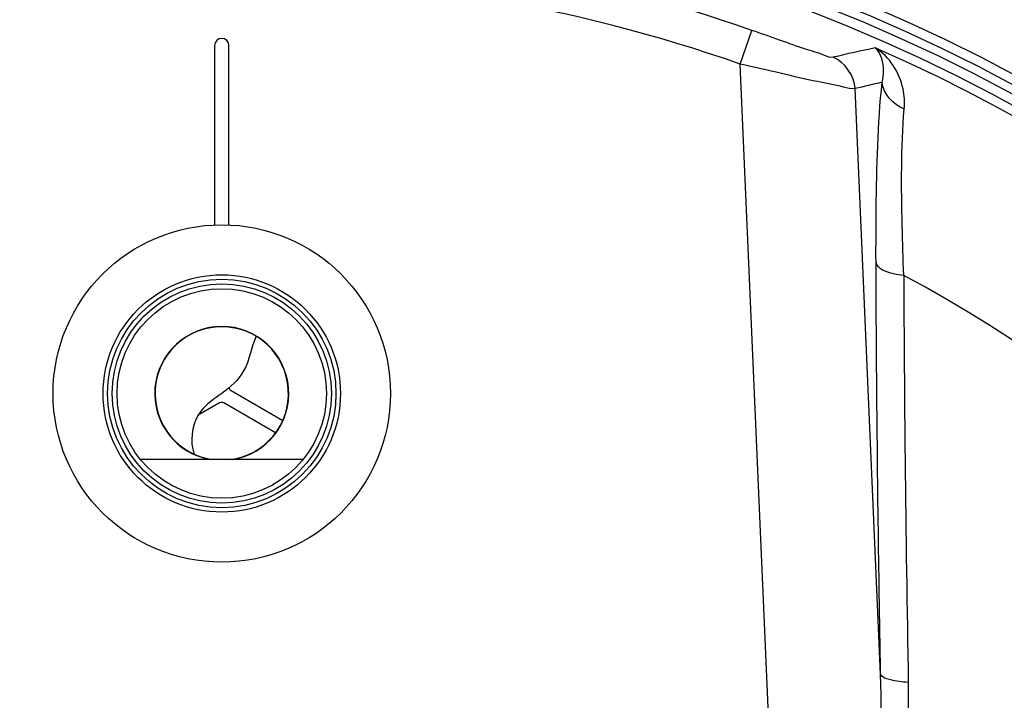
# Model space of a CAD drawing. Header units: millimetres. Extents: x 0 to 297, y 0 to 210.
# Tile 28 of 36: x 225 to 239, y 168 to 178. Entities that reach past the tile are written whole.
import ezdxf

# ---------------------------------------------------------------- set-up
doc = ezdxf.new("R2010")
doc.units = ezdxf.units.MM
doc.header["$LTSCALE"] = 16.335
doc.layers.get('0').update_dxf_attribs({"linetype": 'CONTINUOUS'})
doc.layers.add('08_SURFACES', color=7, linetype='CONTINUOUS')
doc.layers.add('AXES_REF', color=7, linetype='CONTINUOUS')

msp = doc.modelspace()

# ---------------------------------------------------------------- linework, layer by layer
at = {"color": 9, "linetype": 'Continuous'}
for p, q in [((235.328, 176.95), (235.492, 177.421)), ((236.053, 160.34), (235.328, 176.95)), ((237.296, 168.404), (236.938, 176.605))]:
    msp.add_line(p, q, dxfattribs=at)
at = {"color": 7, "linetype": 'Continuous'}
for p, q in [((227.966, 177.209), (227.966, 174.696)), ((228.166, 174.697), (228.166, 177.209)), ((228.196, 172.376), (228.92, 171.958)), ((228.036, 172.203), (227.735, 172.029)), ((228.82, 171.785), (228.096, 172.203)), ((229.204, 171.409), (226.928, 171.409))]:
    msp.add_line(p, q, dxfattribs=at)
for radius in [1.662, 1.6, 1.536, 1.467]:
    msp.add_circle((228.066, 172.335), radius, dxfattribs=at)
for centre, radius, start, end in [((228.066, 156.209), 23, 262.157, 262.0955), ((228.066, 177.209), 0.1, 0, 180), ((228.066, 172.335), 0.934, 277.1137, 262.8763), ((228.226, 172.428), 0.06, 192.191, 240), ((228.066, 172.151), 0.06, 60, 120)]:
    msp.add_arc(centre, radius, start, end, dxfattribs=at)
at = {"color": 9, "linetype": 'Continuous'}
for centre, radius, start, end in [((228.066, 156.209), 22.475, 70.7047, 109.2953), ((228.066, 156.209), 21.975, 70.7047, 109.2953), ((228.066, 156.209), 22.878, 278.866, 66.4127), ((243.833, 145.948), 31.92, 101.9563, 103.0419), ((244.298, 146.301), 31.185, 102.9353, 103.6506), ((614.263, 175.439), 376.646, 180.22071, 180.61301), ((228.066, 172.335), 0.939, 279.4809, 260.5168), ((646.12, 175.781), 408.505, 180.61316, 181.05101)]:
    msp.add_arc(centre, radius, start, end, dxfattribs=at)
for points, knots in [([(236.63, 177.045), (236.59, 177.035), (236.458, 177.098), (236.215, 177.161), (235.876, 177.289), (235.625, 177.375), (235.492, 177.421)], [0, 0, 0, 0, 0.103731, 0.334818, 0.648101, 1, 1, 1, 1]), ([(237.626, 176.32), (237.634, 176.414), (237.619, 176.74), (237.418, 177.056), (237.221, 177.176)], [0, 0, 0, 0, 0.288947, 1, 1, 1, 1]), ([(237.317, 176.694), (237.33, 176.746), (237.354, 176.911), (237.304, 177.098), (237.221, 177.176)], [0, 0, 0, 0, 0.319668, 1, 1, 1, 1]), ([(236.938, 176.605), (236.884, 176.595), (236.704, 176.65), (236.363, 176.707), (235.88, 176.825), (235.52, 176.906), (235.328, 176.95)], [0, 0, 0, 0, 0.100717, 0.326216, 0.640481, 1, 1, 1, 1]), ([(237.231, 174.169), (237.23, 174.42), (237.235, 175.262), (237.254, 176.106), (237.317, 176.694)], [0, 0, 0, 0, 0.298028, 1, 1, 1, 1]), ([(237.62, 173.988), (237.611, 174.219), (237.588, 174.996), (237.581, 175.776), (237.626, 176.32)], [0, 0, 0, 0, 0.297462, 1, 1, 1, 1]), ([(237.296, 168.404), (237.287, 168.894), (237.255, 170.815), (237.237, 172.737), (237.231, 174.169)], [0, 0, 0, 0, 0.254874, 1, 1, 1, 1]), ([(237.62, 173.988), (237.571, 173.993), (237.436, 174.014), (237.253, 174.075), (237.231, 174.169)], [0, 0, 0, 0, 0.336112, 1, 1, 1, 1]), ([(235.963, 160.293), (236.008, 160.205), (236.102, 160.044), (236.278, 159.822), (236.491, 159.863), (236.615, 160.021), (236.764, 160.328), (236.905, 160.8), (237.04, 161.37), (237.154, 161.946), (237.286, 162.715), (237.423, 163.678), (237.549, 164.835), (237.668, 166.37), (237.698, 167.523), (237.684, 168.288)], [0, 0, 0, 0, 0.031938, 0.06332, 0.078634, 0.094432, 0.125864, 0.188963, 0.25209, 0.31515, 0.378112, 0.503675, 0.628698, 0.753121, 1, 1, 1, 1]), ([(236.053, 160.34), (236.122, 160.167), (236.406, 159.616), (236.697, 160.437), (236.785, 160.917), (236.887, 161.512), (236.964, 162.081), (237.056, 162.85), (237.148, 163.809), (237.231, 164.96), (237.304, 166.491), (237.315, 167.64), (237.296, 168.404)], [0, 0, 0, 0, 0.060954, 0.121211, 0.184376, 0.247549, 0.310682, 0.373758, 0.499699, 0.625325, 0.750601, 1, 1, 1, 1]), ([(237.684, 168.288), (237.595, 168.292), (237.47, 168.308), (237.312, 168.358), (237.296, 168.404)], [0, 0, 0, 0, 0.649616, 1, 1, 1, 1])]:
    msp.add_open_spline(points, degree=3, knots=knots, dxfattribs=at)
for points in [[(236.938, 176.605), (236.93, 176.783), (236.796, 176.976), (236.63, 177.045)], [(237.626, 176.32), (237.475, 176.378), (237.332, 176.533), (237.317, 176.694)]]:
    msp.add_open_spline(points, degree=3, dxfattribs=at)
at = {"color": 7, "linetype": 'Continuous'}
msp.add_open_spline([(228.546, 173.137), (228.478, 172.98), (228.436, 172.641), (228.086, 172.337), (227.696, 172.089), (227.614, 171.71), (227.671, 171.509), (227.678, 171.486)], degree=3, knots=[0, 0, 0, 0, 0.263027, 0.4883, 0.685456, 0.964504, 1, 1, 1, 1], dxfattribs=at)
at = {"layer": '08_SURFACES', "color": 9, "linetype": 'Continuous'}
msp.add_arc((228.066, 156.209), 20.184, 0.2839, 61.7481, dxfattribs=at)
at = {"layer": 'AXES_REF', "color": 7, "linetype": 'Continuous'}
for centre, radius in [((228.066, 156.209), 23.39), ((228.066, 156.209), 23.14), ((228.066, 172.335), 2.363)]:
    msp.add_circle(centre, radius, dxfattribs=at)
at = {"layer": 'AXES_REF', "color": 9, "linetype": 'Continuous'}
msp.add_circle((228.066, 156.209), 23.258, dxfattribs=at)

doc.saveas('drawing.dxf')
